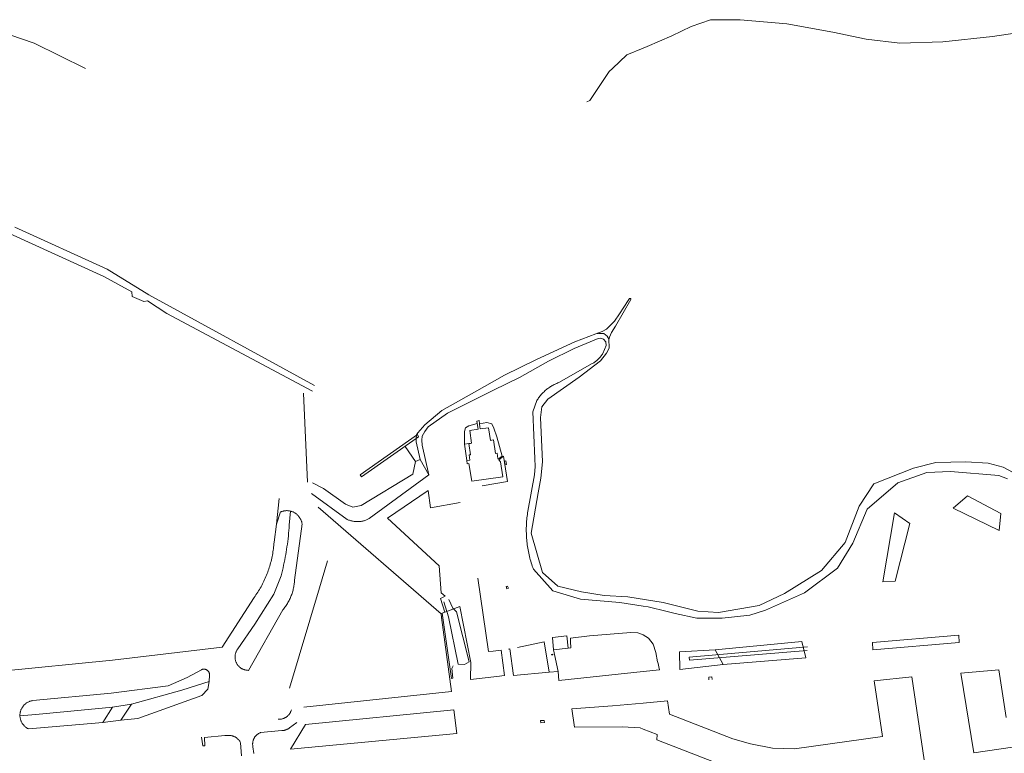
# Model space of a CAD drawing. Header units: metres. Extents: x 66374 to 71914, y 405953 to 412623.
# Tile 24 of 42: x 67611 to 68225, y 410572 to 411030. Entities that reach past the tile are written whole.
import ezdxf

# ---------------------------------------------------------------- set-up
doc = ezdxf.new("R2010")
doc.units = ezdxf.units.M
doc.layers.add('2013-05-24_onderlegger_OVLIJNOBJ', color=252, linetype='Continuous', lineweight=0)

msp = doc.modelspace()

# ---------------------------------------------------------------- linework, layer by layer
at = {"layer": '2013-05-24_onderlegger_OVLIJNOBJ'}
for p, q in [((68042.01, 411030.44), (68030.05, 411026.27)), ((68060.7, 411030.4), (68042.01, 411030.44)), ((68089.82, 411027.85), (68060.7, 411030.4)), ((68118.34, 411022.71), (68089.82, 411027.85)), ((67619.81, 411015.76), (67592.55, 411025.05)), ((68017.85, 411020.45), (68002.47, 411013.78)), ((68030.05, 411026.27), (68017.85, 411020.45)), ((68139.18, 411018.36), (68118.34, 411022.71)), ((68239.24, 411023.03), (68218.03, 411019.89)), ((67651.87, 411000), (67619.81, 411015.76)), ((68160.3, 411015.7), (68139.18, 411018.36)), ((68187.09, 411016.59), (68160.3, 411015.7)), ((68218.03, 411019.89), (68187.09, 411016.59)), ((67989.89, 411008.54), (67980.87, 411000)), ((68000, 411012.75), (67989.89, 411008.54)), ((68002.47, 411013.78), (68000, 411012.75)), ((67978.82, 410998.06), (67966.7, 410980.05)), ((67980.87, 411000), (67978.82, 410998.06)), ((67966.7, 410980.05), (67964.86, 410979.06)), ((67665.57, 410874.6), (67607.89, 410900.83)), ((67663.39, 410870.11), (67604.54, 410896.85)), ((67691.39, 410858.65), (67665.57, 410874.6)), ((67680.91, 410860.46), (67663.39, 410870.11)), ((67681.11, 410857.47), (67680.91, 410860.46)), ((67688.33, 410854.34), (67681.11, 410857.47)), ((67690.67, 410854.83), (67688.33, 410854.34)), ((67690.67, 410854.83), (67702.8, 410846.91)), ((67794.82, 410801.96), (67691.39, 410858.65)), ((67982.68, 410838.98), (67992.33, 410855.58)), ((67990.6, 410855.04), (67985.29, 410846.64)), ((67991.6, 410856.18), (67990.6, 410855.04)), ((67992.28, 410856.3), (67991.6, 410856.18)), ((67992.33, 410855.58), (67992.28, 410856.3)), ((67702.8, 410846.91), (67793.56, 410798.39)), ((67985.29, 410846.64), (67982.1, 410842.14)), ((67977.19, 410837.15), (67974.41, 410835.77)), ((67982.1, 410842.14), (67977.19, 410837.15)), ((67980.35, 410834.97), (67982.68, 410838.98)), ((67971.98, 410831.23), (67956.9, 410825.05)), ((67970.51, 410834.26), (67957.5, 410829.24)), ((67974.41, 410835.77), (67970.51, 410834.26)), ((67972.55, 410834.52), (67970.51, 410834.26)), ((67973.49, 410831.52), (67971.98, 410831.23)), ((67975.58, 410834.38), (67972.55, 410834.52)), ((67975.2, 410830.87), (67973.49, 410831.52)), ((67976.74, 410829.24), (67975.2, 410830.87)), ((67977.55, 410832.83), (67975.58, 410834.38)), ((67978.25, 410831.71), (67977.55, 410832.83)), ((67978.71, 410830.62), (67978.25, 410831.71)), ((67978.55, 410829.91), (67978.71, 410830.62)), ((67978.9, 410826.42), (67978.55, 410829.91)), ((67978.71, 410830.62), (67979.05, 410832.14)), ((67979.05, 410832.14), (67980.35, 410834.97)), ((67957.5, 410829.24), (67933.41, 410818.28)), ((67956.9, 410825.05), (67940.99, 410817.13)), ((67974.85, 410822.03), (67977.03, 410826.9)), ((67977.03, 410826.9), (67976.74, 410829.24)), ((67977.21, 410822.04), (67978.8, 410825.24)), ((67978.8, 410825.24), (67978.9, 410826.42)), ((67933.41, 410818.28), (67913.42, 410808.34)), ((67970.86, 410817.37), (67971.26, 410817.7)), ((67971.26, 410817.7), (67971.64, 410818.04)), ((67971.64, 410818.04), (67972.01, 410818.4)), ((67972.01, 410818.4), (67972.37, 410818.76)), ((67972.37, 410818.76), (67972.72, 410819.14)), ((67972.72, 410819.14), (67973.06, 410819.52)), ((67973.06, 410819.52), (67973.39, 410819.92)), ((67973.39, 410819.92), (67973.71, 410820.32)), ((67973.4, 410817.32), (67977.21, 410822.04)), ((67973.71, 410820.32), (67974.01, 410820.74)), ((67974.01, 410820.74), (67974.3, 410821.16)), ((67974.3, 410821.16), (67974.58, 410821.59)), ((67974.58, 410821.59), (67974.85, 410822.03)), ((67940.99, 410817.13), (67922.86, 410806.92)), ((67968.32, 410815.63), (67947.42, 410803.75)), ((67960.01, 410807.06), (67973.4, 410817.32)), ((67968.32, 410815.63), (67968.76, 410815.89)), ((67968.76, 410815.89), (67969.2, 410816.16)), ((67969.2, 410816.16), (67969.63, 410816.44)), ((67969.63, 410816.44), (67970.05, 410816.74)), ((67970.05, 410816.74), (67970.46, 410817.05)), ((67970.46, 410817.05), (67970.86, 410817.37)), ((67913.42, 410808.34), (67894.7, 410797.73)), ((67922.86, 410806.92), (67906.7, 410799)), ((67940.51, 410793.41), (67960.01, 410807.06)), ((67939.62, 410799.36), (67939.13, 410798.95)), ((67940.13, 410799.76), (67939.62, 410799.36)), ((67940.64, 410800.14), (67940.13, 410799.76)), ((67941.16, 410800.52), (67940.64, 410800.14)), ((67941.69, 410800.88), (67941.16, 410800.52)), ((67942.23, 410801.23), (67941.69, 410800.88)), ((67942.78, 410801.56), (67942.23, 410801.23)), ((67943.34, 410801.88), (67942.78, 410801.56)), ((67943.9, 410802.19), (67943.34, 410801.88)), ((67944.47, 410802.49), (67943.9, 410802.19)), ((67945.05, 410802.77), (67944.47, 410802.49)), ((67945.63, 410803.03), (67945.05, 410802.77)), ((67946.22, 410803.29), (67945.63, 410803.03)), ((67946.82, 410803.53), (67946.22, 410803.29)), ((67947.42, 410803.75), (67946.82, 410803.53)), ((67788.07, 410797.14), (67790.57, 410741.5)), ((67894.7, 410797.73), (67874.38, 410786.32)), ((67906.7, 410799), (67877.99, 410784.68)), ((67934.06, 410793.17), (67933.72, 410792.63)), ((67934.42, 410793.71), (67934.06, 410793.17)), ((67934.79, 410794.23), (67934.42, 410793.71)), ((67935.17, 410794.75), (67934.79, 410794.23)), ((67935.56, 410795.26), (67935.17, 410794.75)), ((67935.97, 410795.76), (67935.56, 410795.26)), ((67936.39, 410796.24), (67935.97, 410795.76)), ((67936.82, 410796.72), (67936.39, 410796.24)), ((67936.7, 410788.72), (67940.51, 410793.41)), ((67937.26, 410797.19), (67936.82, 410796.72)), ((67937.71, 410797.65), (67937.26, 410797.19)), ((67938.17, 410798.09), (67937.71, 410797.65)), ((67938.65, 410798.52), (67938.17, 410798.09)), ((67939.13, 410798.95), (67938.65, 410798.52)), ((67933.72, 410792.63), (67931.25, 410785.41)), ((67935.99, 410781.99), (67936.7, 410788.72)), ((67874.38, 410786.32), (67863.69, 410777.34)), ((67877.99, 410784.68), (67865.88, 410776.15)), ((67931.25, 410785.41), (67932.33, 410756.43)), ((67937.13, 410754.23), (67935.99, 410781.99)), ((67863.69, 410777.34), (67859.34, 410772.4)), ((67865.88, 410776.15), (67863.74, 410773.14)), ((67888.51, 410773.26), (67889.17, 410775.53)), ((67889.17, 410775.53), (67891.13, 410776.78)), ((67891.13, 410776.78), (67896.42, 410778.27)), ((67896.96, 410774.63), (67891.76, 410773.83)), ((67897.59, 410779.99), (67896.28, 410779.76)), ((67896.28, 410779.76), (67896.42, 410778.27)), ((67896.42, 410778.27), (67896.96, 410774.63)), ((67897.88, 410777.95), (67897.59, 410779.99)), ((67902.43, 410778.91), (67897.88, 410777.95)), ((67898.18, 410776.13), (67897.88, 410777.95)), ((67898.34, 410774.85), (67898.18, 410776.13)), ((67903.53, 410775.6), (67898.34, 410774.85)), ((67905.67, 410778.09), (67902.43, 410778.91)), ((67904.71, 410767.64), (67903.53, 410775.6)), ((67906.74, 410775.32), (67905.67, 410778.09)), ((67908.73, 410769.8), (67906.74, 410775.32)), ((67859.19, 410771.32), (67823.48, 410746.17)), ((67824.26, 410744.96), (67858.31, 410768.84)), ((67858.31, 410768.84), (67858.63, 410771.04)), ((67858.31, 410768.84), (67859.89, 410769.96)), ((67858.31, 410768.84), (67858.42, 410766.73)), ((67859.34, 410772.4), (67858.63, 410771.04)), ((67859.89, 410769.96), (67859.19, 410771.32)), ((67862, 410770.2), (67861.94, 410767.9)), ((67863.74, 410773.14), (67862, 410770.2)), ((67888.6, 410765.35), (67888.51, 410773.26)), ((67891.76, 410773.83), (67892.91, 410765.9)), ((67911.99, 410757.83), (67908.73, 410769.8)), ((67851.52, 410763.83), (67858.04, 410754.51)), ((67858.42, 410766.73), (67860.8, 410755.65)), ((67861.94, 410767.9), (67862.17, 410764.68)), ((67862.17, 410764.68), (67866.2, 410746.08)), ((67888.6, 410765.35), (67891.27, 410765.67)), ((67888.6, 410765.35), (67889.89, 410755.06)), ((67891.27, 410765.67), (67892.27, 410765.8)), ((67891.27, 410765.67), (67892.2, 410758.7)), ((67892.27, 410765.8), (67892.91, 410765.9)), ((67904.71, 410767.64), (67905.54, 410767.77)), ((67906.56, 410768.03), (67905.54, 410767.77)), ((67907.81, 410759.46), (67906.56, 410768.03)), ((67892.2, 410758.7), (67891.45, 410758.59)), ((67891.45, 410758.59), (67891.92, 410755.36)), ((67908.89, 410759.62), (67907.81, 410759.46)), ((67909.4, 410756.27), (67908.89, 410759.62)), ((67909.4, 410756.27), (67909.6, 410755.99)), ((67909.6, 410755.99), (67911.99, 410757.83)), ((67912.3, 410757.43), (67909.91, 410755.59)), ((67910.03, 410755.53), (67912.94, 410757.71)), ((67911.99, 410757.83), (67912.3, 410757.43)), ((67915.35, 410741.99), (67912.94, 410757.71)), ((67932.33, 410756.43), (67932.68, 410751.44)), ((67856.35, 410746.54), (67858.04, 410754.51)), ((67858.04, 410754.51), (67860.8, 410755.65)), ((67866.2, 410746.08), (67860.8, 410755.65)), ((67891.92, 410755.36), (67889.89, 410755.06)), ((67889.89, 410755.06), (67890.19, 410753.02)), ((67890.19, 410753.02), (67891.19, 410753.17)), ((67891.19, 410753.17), (67893.01, 410742.09)), ((67910.97, 410754.22), (67909.91, 410755.59)), ((67912.37, 410744.98), (67910.97, 410754.22)), ((67914.41, 410754.81), (67913.39, 410754.65)), ((67913.39, 410754.65), (67913.74, 410752.41)), ((67913.74, 410752.41), (67914.75, 410752.56)), ((67914.75, 410752.56), (67914.41, 410754.81)), ((67932.68, 410751.44), (67932.21, 410746.23)), ((67936.11, 410744.14), (67937.13, 410754.23)), ((68143.98, 410740.52), (68168.87, 410750.3)), ((68168.87, 410750.3), (68182.77, 410753.87)), ((68182.77, 410753.87), (68201.43, 410754.27)), ((68201.43, 410754.27), (68215.32, 410753.47)), ((68215.32, 410753.47), (68224.73, 410750.91)), ((68224.73, 410750.91), (68230.67, 410747.81)), ((67823.48, 410746.17), (67824.26, 410744.96)), ((67824.03, 410726.98), (67856.35, 410746.54)), ((67829.1, 410718.82), (67866.2, 410746.08)), ((67912.37, 410744.98), (67893.01, 410742.09)), ((67932.21, 410746.23), (67928.12, 410723.4)), ((67934.6, 410735), (67936.11, 410744.14)), ((68177.21, 410747.52), (68158.95, 410741.17)), ((68191.9, 410748.31), (68177.21, 410747.52)), ((68222.06, 410745.8), (68191.9, 410748.31)), ((68222.06, 410745.8), (68227.42, 410743.63)), ((67793.71, 410741.05), (67800.55, 410737.68)), ((67899.52, 410739.27), (67915.35, 410741.99)), ((68134.94, 410726.65), (68143.98, 410740.52)), ((68158.95, 410741.17), (68139.82, 410724.71)), ((67793.06, 410734.5), (67815.3, 410718.27)), ((67800.55, 410737.68), (67814.28, 410727.84)), ((67840.39, 410719.16), (67865.78, 410736.28)), ((67865.78, 410736.28), (67867.38, 410725.43)), ((67930.12, 410709.81), (67934.6, 410735)), ((68202.56, 410732.94), (68193.53, 410725.36)), ((68223.26, 410721.9), (68202.56, 410732.94)), ((67771.15, 410715.24), (67772.81, 410731.46)), ((67797.13, 410725.95), (67874.03, 410659.28)), ((67814.28, 410727.84), (67818.92, 410725.94)), ((67818.92, 410725.94), (67824.03, 410726.98)), ((67885.82, 410728.78), (67867.38, 410725.43)), ((68126.19, 410703.97), (68134.94, 410726.65)), ((67773.64, 410722.93), (67771.19, 410715.29)), ((67774, 410723.08), (67773.64, 410722.93)), ((67774.36, 410723.22), (67774, 410723.08)), ((67774.72, 410723.34), (67774.36, 410723.22)), ((67775.1, 410723.44), (67774.72, 410723.34)), ((67775.47, 410723.54), (67775.1, 410723.44)), ((67775.85, 410723.61), (67775.47, 410723.54)), ((67776.23, 410723.67), (67775.85, 410723.61)), ((67776.62, 410723.72), (67776.23, 410723.67)), ((67777, 410723.75), (67776.62, 410723.72)), ((67777.39, 410723.77), (67777, 410723.75)), ((67777.77, 410723.77), (67777.39, 410723.77)), ((67778.16, 410723.75), (67777.77, 410723.77)), ((67778.54, 410723.72), (67778.16, 410723.75)), ((67778.93, 410723.67), (67778.54, 410723.72)), ((67779.31, 410723.61), (67778.93, 410723.67)), ((67779.17, 410714.65), (67779.91, 410723.48)), ((67779.69, 410723.53), (67779.31, 410723.61)), ((67780.06, 410723.44), (67779.69, 410723.53)), ((67780.43, 410723.34), (67780.06, 410723.44)), ((67780.8, 410723.22), (67780.43, 410723.34)), ((67781.16, 410723.08), (67780.8, 410723.22)), ((67781.52, 410722.93), (67781.16, 410723.08)), ((67781.87, 410722.76), (67781.52, 410722.93)), ((67782.21, 410722.59), (67781.87, 410722.76)), ((67782.54, 410722.39), (67782.21, 410722.59)), ((67782.87, 410722.19), (67782.54, 410722.39)), ((67783.19, 410721.97), (67782.87, 410722.19)), ((67783.5, 410721.74), (67783.19, 410721.97)), ((67783.8, 410721.5), (67783.5, 410721.74)), ((67784.09, 410721.24), (67783.8, 410721.5)), ((67784.37, 410720.97), (67784.09, 410721.24)), ((67784.64, 410720.7), (67784.37, 410720.97)), ((67784.9, 410720.41), (67784.64, 410720.7)), ((67785.15, 410720.11), (67784.9, 410720.41)), ((67785.38, 410719.8), (67785.15, 410720.11)), ((67785.6, 410719.49), (67785.38, 410719.8)), ((67785.81, 410719.16), (67785.6, 410719.49)), ((67927.65, 410720.28), (67927.53, 410719.23)), ((67927.79, 410721.32), (67927.65, 410720.28)), ((67927.95, 410722.36), (67927.79, 410721.32)), ((67928.12, 410723.4), (67927.95, 410722.36)), ((68139.82, 410724.71), (68130.83, 410703.44)), ((68156.99, 410722.39), (68149.71, 410679.32)), ((68166.47, 410715.82), (68156.99, 410722.39)), ((68193.53, 410725.36), (68222.24, 410711.43)), ((68222.24, 410711.43), (68223.26, 410721.9)), ((67769.65, 410703.99), (67771.15, 410715.24)), ((67779.04, 410712.97), (67779.17, 410714.65)), ((67782.47, 410680.37), (67787.13, 410715.56)), ((67786.01, 410718.83), (67785.81, 410719.16)), ((67786.19, 410718.49), (67786.01, 410718.83)), ((67786.36, 410718.14), (67786.19, 410718.49)), ((67786.51, 410717.79), (67786.36, 410718.14)), ((67786.65, 410717.43), (67786.51, 410717.79)), ((67786.78, 410717.06), (67786.65, 410717.43)), ((67786.89, 410716.69), (67786.78, 410717.06)), ((67786.98, 410716.32), (67786.89, 410716.69)), ((67787.06, 410715.94), (67786.98, 410716.32)), ((67787.13, 410715.56), (67787.06, 410715.94)), ((67815.3, 410718.27), (67815.75, 410718.07)), ((67815.75, 410718.07), (67816.21, 410717.89)), ((67816.21, 410717.89), (67816.68, 410717.73)), ((67816.68, 410717.73), (67817.15, 410717.58)), ((67817.15, 410717.58), (67817.62, 410717.44)), ((67817.62, 410717.44), (67818.1, 410717.32)), ((67818.1, 410717.32), (67818.58, 410717.21)), ((67818.58, 410717.21), (67819.07, 410717.12)), ((67819.07, 410717.12), (67819.56, 410717.05)), ((67819.56, 410717.05), (67820.05, 410716.99)), ((67820.05, 410716.99), (67820.54, 410716.95)), ((67820.54, 410716.95), (67821.03, 410716.92)), ((67821.03, 410716.92), (67821.52, 410716.91)), ((67821.52, 410716.91), (67822.02, 410716.91)), ((67822.02, 410716.91), (67822.51, 410716.93)), ((67822.51, 410716.93), (67823, 410716.96)), ((67823, 410716.96), (67823.49, 410717.02)), ((67823.49, 410717.02), (67823.98, 410717.08)), ((67823.98, 410717.08), (67824.47, 410717.16)), ((67824.47, 410717.16), (67824.96, 410717.26)), ((67824.96, 410717.26), (67825.43, 410717.38)), ((67825.43, 410717.38), (67825.91, 410717.5)), ((67825.91, 410717.5), (67826.38, 410717.65)), ((67826.38, 410717.65), (67826.85, 410717.81)), ((67826.85, 410717.81), (67827.31, 410717.98)), ((67827.31, 410717.98), (67827.77, 410718.17)), ((67827.77, 410718.17), (67828.22, 410718.37)), ((67828.22, 410718.37), (67828.66, 410718.59)), ((67828.66, 410718.59), (67829.1, 410718.82)), ((67872.71, 410689.2), (67840.39, 410719.16)), ((67927.15, 410713.99), (67927.12, 410712.94)), ((67927.2, 410715.04), (67927.15, 410713.99)), ((67927.26, 410716.09), (67927.2, 410715.04)), ((67927.33, 410717.14), (67927.26, 410716.09)), ((67927.42, 410718.19), (67927.33, 410717.14)), ((67927.53, 410719.23), (67927.42, 410718.19)), ((68157.43, 410679.81), (68166.47, 410715.82)), ((67778.37, 410706.27), (67778.56, 410707.95)), ((67778.56, 410707.95), (67778.73, 410709.62)), ((67778.73, 410709.62), (67778.89, 410711.29)), ((67778.89, 410711.29), (67779.04, 410712.97)), ((67927.12, 410712.94), (67927.11, 410711.88)), ((67927.11, 410711.88), (67927.12, 410710.83)), ((67927.12, 410710.83), (67927.13, 410709.78)), ((67927.13, 410709.78), (67927.17, 410708.73)), ((67927.17, 410708.73), (67927.22, 410707.68)), ((67927.22, 410707.68), (67927.29, 410706.63)), ((67937.14, 410685.2), (67930.12, 410709.81)), ((67769.26, 410699.99), (67769.38, 410700.98)), ((67769.38, 410700.98), (67769.49, 410701.98)), ((67769.49, 410701.98), (67769.58, 410702.99)), ((67769.58, 410702.99), (67769.65, 410703.99)), ((67777.46, 410699.6), (67777.71, 410701.27)), ((67777.71, 410701.27), (67777.94, 410702.93)), ((67777.94, 410702.93), (67778.16, 410704.6)), ((67778.16, 410704.6), (67778.37, 410706.27)), ((67927.29, 410706.63), (67927.38, 410705.58)), ((67927.38, 410705.58), (67927.47, 410704.53)), ((67927.47, 410704.53), (67927.59, 410703.48)), ((67927.59, 410703.48), (67927.72, 410702.44)), ((67927.72, 410702.44), (67927.87, 410701.4)), ((67927.87, 410701.4), (67928.03, 410700.36)), ((68126.19, 410703.97), (68111.39, 410686.3)), ((68121.29, 410687.84), (68130.83, 410703.44)), ((67768.23, 410694.04), (67768.44, 410695.03)), ((67768.44, 410695.03), (67768.64, 410696.01)), ((67768.64, 410696.01), (67768.82, 410697)), ((67768.82, 410697), (67768.98, 410697.99)), ((67768.98, 410697.99), (67769.13, 410698.99)), ((67769.13, 410698.99), (67769.26, 410699.99)), ((67776.62, 410694.63), (67776.91, 410696.28)), ((67776.91, 410696.28), (67777.19, 410697.94)), ((67777.19, 410697.94), (67777.46, 410699.6)), ((67928.03, 410700.36), (67928.21, 410699.32)), ((67928.21, 410699.32), (67928.41, 410698.29)), ((67928.41, 410698.29), (67928.62, 410697.26)), ((67928.62, 410697.26), (67928.84, 410696.23)), ((67928.84, 410696.23), (67929.08, 410695.21)), ((67929.08, 410695.21), (67929.34, 410694.19)), ((67766.67, 410688.22), (67766.96, 410689.18)), ((67766.96, 410689.18), (67767.25, 410690.14)), ((67767.25, 410690.14), (67767.52, 410691.11)), ((67767.52, 410691.11), (67767.77, 410692.09)), ((67767.77, 410692.09), (67768.01, 410693.06)), ((67768.01, 410693.06), (67768.23, 410694.04)), ((67775.29, 410688.03), (67775.64, 410689.67)), ((67775.64, 410689.67), (67775.98, 410691.32)), ((67775.98, 410691.32), (67776.31, 410692.97)), ((67776.31, 410692.97), (67776.62, 410694.63)), ((67797.99, 410675.66), (67803, 410692.52)), ((67872.71, 410689.2), (67873.91, 410672.41)), ((67929.34, 410694.19), (67929.61, 410693.17)), ((67929.61, 410693.17), (67929.9, 410692.16)), ((67929.9, 410692.16), (67930.21, 410691.15)), ((67930.21, 410691.15), (67930.52, 410690.15)), ((67930.52, 410690.15), (67930.86, 410689.15)), ((67930.86, 410689.15), (67931.21, 410688.16)), ((67764.18, 410681.63), (67764.58, 410682.56)), ((67764.58, 410682.56), (67764.96, 410683.49)), ((67764.96, 410683.49), (67765.33, 410684.42)), ((67765.33, 410684.42), (67765.69, 410685.36)), ((67765.69, 410685.36), (67766.03, 410686.31)), ((67766.03, 410686.31), (67766.35, 410687.26)), ((67766.35, 410687.26), (67766.67, 410688.22)), ((67774.14, 410683.11), (67769.42, 410671.53)), ((67774.14, 410683.11), (67774.54, 410684.74)), ((67774.54, 410684.74), (67774.92, 410686.38)), ((67774.92, 410686.38), (67775.29, 410688.03)), ((67931.21, 410688.16), (67931.57, 410687.17)), ((67931.57, 410687.17), (67943.71, 410673.66)), ((67946.69, 410676.6), (67937.14, 410685.2)), ((68111.39, 410686.3), (68088.36, 410672.01)), ((68100.67, 410672.41), (68121.29, 410687.84)), ((67761.5, 410676.23), (67761.98, 410677.11)), ((67761.98, 410677.11), (67762.45, 410678)), ((67762.45, 410678), (67762.9, 410678.9)), ((67762.9, 410678.9), (67763.34, 410679.8)), ((67763.34, 410679.8), (67763.77, 410680.72)), ((67763.77, 410680.72), (67764.18, 410681.63)), ((67781.95, 410676.19), (67782.07, 410676.89)), ((67782.07, 410676.89), (67782.18, 410677.58)), ((67782.18, 410677.58), (67782.28, 410678.27)), ((67782.28, 410678.27), (67782.36, 410678.97)), ((67782.36, 410678.97), (67782.42, 410679.67)), ((67782.42, 410679.67), (67782.47, 410680.37)), ((67903.49, 410635.74), (67896.86, 410681.57)), ((67914.46, 410676.46), (67915.45, 410676.68)), ((67914.95, 410675.01), (67914.46, 410676.46)), ((67915.45, 410676.68), (67915.89, 410675.43)), ((67961.65, 410673.16), (67946.69, 410676.6)), ((68149.71, 410679.32), (68157.43, 410679.81)), ((67757.19, 410669.44), (67757.77, 410670.26)), ((67769.42, 410671.53), (67757.55, 410652.93)), ((67757.77, 410670.26), (67758.35, 410671.09)), ((67758.35, 410671.09), (67758.9, 410671.92)), ((67758.9, 410671.92), (67759.45, 410672.77)), ((67759.45, 410672.77), (67759.98, 410673.62)), ((67759.98, 410673.62), (67760.5, 410674.48)), ((67760.5, 410674.48), (67761.01, 410675.35)), ((67761.01, 410675.35), (67761.5, 410676.23)), ((67779.37, 410612.99), (67797.99, 410675.66)), ((67779.89, 410669.5), (67780.16, 410670.15)), ((67780.16, 410670.15), (67780.42, 410670.8)), ((67780.42, 410670.8), (67780.66, 410671.46)), ((67780.66, 410671.46), (67780.89, 410672.12)), ((67780.89, 410672.12), (67781.1, 410672.79)), ((67781.1, 410672.79), (67781.3, 410673.46)), ((67781.3, 410673.46), (67781.48, 410674.14)), ((67781.48, 410674.14), (67781.65, 410674.82)), ((67781.65, 410674.82), (67781.81, 410675.51)), ((67781.81, 410675.51), (67781.95, 410676.19)), ((67873.58, 410668.89), (67876.38, 410670.31)), ((67873.91, 410672.41), (67876.38, 410670.31)), ((67915.89, 410675.43), (67914.95, 410675.01)), ((67943.71, 410673.66), (67960.97, 410668.39)), ((67975.74, 410670.75), (67961.65, 410673.16)), ((67990.41, 410669.93), (67975.74, 410670.75)), ((68088.36, 410672.01), (68072.48, 410664.47)), ((68076.45, 410661.69), (68100.67, 410672.41)), ((67737.16, 410638.59), (67757.19, 410669.44)), ((67776.44, 410663.4), (67776.85, 410663.97)), ((67776.85, 410663.97), (67777.24, 410664.56)), ((67777.24, 410664.56), (67777.62, 410665.15)), ((67777.62, 410665.15), (67777.98, 410665.75)), ((67777.98, 410665.75), (67778.33, 410666.35)), ((67778.33, 410666.35), (67778.67, 410666.97)), ((67778.67, 410666.97), (67779, 410667.59)), ((67779, 410667.59), (67779.31, 410668.22)), ((67779.31, 410668.22), (67779.61, 410668.85)), ((67779.61, 410668.85), (67779.89, 410669.5)), ((67876.28, 410660.32), (67873.58, 410668.89)), ((67875.65, 410666.86), (67878.52, 410657.41)), ((67881.26, 410662.8), (67878.73, 410668.29)), ((67960.97, 410668.39), (67985.43, 410666.34)), ((67985.43, 410666.34), (68000, 410664.2)), ((67990.41, 410669.93), (68012.54, 410666.39)), ((68000, 410664.2), (68003.18, 410663.73)), ((68034.1, 410661.01), (68012.54, 410666.39)), ((68072.48, 410664.47), (68047.07, 410660.1)), ((67753.78, 410624.02), (67775.16, 410661.73)), ((67775.16, 410661.73), (67775.6, 410662.28)), ((67775.6, 410662.28), (67776.03, 410662.83)), ((67776.03, 410662.83), (67776.44, 410663.4)), ((67874.03, 410659.28), (67874.07, 410656.93)), ((67874.62, 410659.76), (67876.28, 410660.32)), ((67880.34, 410619.02), (67874.62, 410659.76)), ((67885.69, 410663.82), (67876.28, 410660.32)), ((67883.61, 410660.55), (67881.26, 410662.8)), ((67891.54, 410629.34), (67883.61, 410660.55)), ((67885.69, 410663.82), (67892.56, 410628.98)), ((68003.18, 410663.73), (68015.13, 410660.87)), ((68015.13, 410660.87), (68020.07, 410659.61)), ((68020.07, 410659.61), (68033.58, 410656.53)), ((68047.07, 410660.1), (68034.1, 410661.01)), ((68049.46, 410656.53), (68066.53, 410658.51)), ((68066.53, 410658.51), (68076.45, 410661.69)), ((67757.55, 410652.93), (67747.08, 410637.52)), ((67874.07, 410656.93), (67880.46, 410610.77)), ((67878.52, 410657.41), (67884.6, 410627.92)), ((68033.58, 410656.53), (68049.46, 410656.53)), ((67943.47, 410644.5), (67952.38, 410645.68)), ((67952.38, 410645.68), (67953.19, 410637.84)), ((67992.28, 410647.62), (67966.54, 410645.51)), ((67996.79, 410647.47), (67992.28, 410647.62)), ((67999.54, 410646.42), (67996.79, 410647.47)), ((68000, 410646.15), (67999.54, 410646.42)), ((68003.45, 410644.14), (68000, 410646.15)), ((68143.11, 410641.43), (68197.11, 410646.01)), ((68197.11, 410646.01), (68197.32, 410641.5)), ((67921.52, 410638.22), (67938.31, 410641.75)), ((67941.28, 410622.85), (67938.31, 410641.75)), ((67944.08, 410636.88), (67943.47, 410644.5)), ((67954.71, 410644.12), (67954.65, 410642.04)), ((67954.65, 410642.04), (67954.83, 410638.01)), ((67966.54, 410645.51), (67954.71, 410644.12)), ((68006.19, 410640.37), (68003.45, 410644.14)), ((68008.06, 410635.07), (68006.19, 410640.37)), ((68044.92, 410636.84), (68099.04, 410642.04)), ((68099.04, 410642.04), (68101.56, 410631.79)), ((68143.36, 410636.75), (68143.11, 410641.43)), ((68197.32, 410641.5), (68143.36, 410636.75)), ((67737.16, 410638.59), (67668.84, 410630.33)), ((67745.38, 410633.58), (67745.33, 410633.22)), ((67745.44, 410633.93), (67745.38, 410633.58)), ((67745.51, 410634.29), (67745.44, 410633.93)), ((67745.61, 410634.64), (67745.51, 410634.29)), ((67745.71, 410634.98), (67745.61, 410634.64)), ((67745.83, 410635.33), (67745.71, 410634.98)), ((67745.97, 410635.66), (67745.83, 410635.33)), ((67746.12, 410635.99), (67745.97, 410635.66)), ((67746.29, 410636.31), (67746.12, 410635.99)), ((67746.46, 410636.63), (67746.29, 410636.31)), ((67746.66, 410636.93), (67746.46, 410636.63)), ((67746.86, 410637.23), (67746.66, 410636.93)), ((67747.08, 410637.52), (67746.86, 410637.23)), ((67906.39, 410636.07), (67903.49, 410635.74)), ((67911.34, 410636.64), (67906.39, 410636.07)), ((67913.46, 410620.79), (67911.34, 410636.64)), ((67916.05, 410637.27), (67916.81, 410637.38)), ((67919.02, 410620.87), (67916.81, 410637.38)), ((67942.75, 410633.9), (67943.58, 410634.04)), ((67942.8, 410633.62), (67942.75, 410633.9)), ((67943.6, 410633.75), (67942.8, 410633.62)), ((67943.58, 410634.04), (67943.6, 410633.75)), ((67944.08, 410636.88), (67953.19, 410637.84)), ((67944.08, 410636.88), (67947.08, 410623.35)), ((67954.83, 410638.01), (67953.19, 410637.84)), ((68009.05, 410629.44), (68008.06, 410635.07)), ((68044.92, 410636.84), (68022.71, 410635.56)), ((68022.71, 410635.56), (68022.99, 410624.5)), ((68102.67, 410638.61), (68028.79, 410632.29)), ((68029.01, 410630.38), (68102.44, 410636.41)), ((68049.97, 410627.64), (68044.92, 410636.84)), ((67668.84, 410630.33), (67567.84, 410620.35)), ((67745.3, 410632.86), (67745.29, 410632.5)), ((67745.29, 410632.5), (67745.29, 410632.13)), ((67745.29, 410632.13), (67745.31, 410631.77)), ((67745.33, 410633.22), (67745.3, 410632.86)), ((67745.31, 410631.77), (67745.34, 410631.41)), ((67745.34, 410631.41), (67745.39, 410631.05)), ((67745.39, 410631.05), (67745.45, 410630.7)), ((67745.45, 410630.7), (67745.53, 410630.34)), ((67745.53, 410630.34), (67745.63, 410629.99)), ((67745.63, 410629.99), (67745.74, 410629.65)), ((67745.74, 410629.65), (67745.86, 410629.31)), ((67745.86, 410629.31), (67746, 410628.98)), ((67746, 410628.98), (67746.16, 410628.65)), ((67746.16, 410628.65), (67746.32, 410628.33)), ((67746.32, 410628.33), (67746.51, 410628.02)), ((67746.51, 410628.02), (67746.7, 410627.71)), ((67746.7, 410627.71), (67746.91, 410627.41)), ((67746.91, 410627.41), (67747.13, 410627.13)), ((67747.13, 410627.13), (67747.36, 410626.85)), ((67884.6, 410627.92), (67888.44, 410627.74)), ((67888.44, 410627.74), (67891.54, 410629.34)), ((67892.56, 410628.98), (67892.17, 410618.34)), ((68010.23, 410624.32), (68009.3, 410629.16)), ((68022.99, 410624.5), (68049.97, 410627.64)), ((68028.79, 410632.29), (68029.01, 410630.38)), ((68101.56, 410631.79), (68049.97, 410627.64)), ((67715.39, 410619.58), (67724.35, 410624.43)), ((67724.56, 410624.53), (67724.35, 410624.43)), ((67724.79, 410624.61), (67724.56, 410624.53)), ((67725.01, 410624.67), (67724.79, 410624.61)), ((67725.24, 410624.72), (67725.01, 410624.67)), ((67725.48, 410624.75), (67725.24, 410624.72)), ((67725.71, 410624.77), (67725.48, 410624.75)), ((67725.95, 410624.77), (67725.71, 410624.77)), ((67726.18, 410624.76), (67725.95, 410624.77)), ((67726.41, 410624.73), (67726.18, 410624.76)), ((67726.65, 410624.68), (67726.41, 410624.73)), ((67726.87, 410624.62), (67726.65, 410624.68)), ((67727.1, 410624.55), (67726.87, 410624.62)), ((67727.31, 410624.46), (67727.1, 410624.55)), ((67727.52, 410624.35), (67727.31, 410624.46)), ((67727.73, 410624.23), (67727.52, 410624.35)), ((67727.92, 410624.1), (67727.73, 410624.23)), ((67728.11, 410623.96), (67727.92, 410624.1)), ((67728.28, 410623.8), (67728.11, 410623.96)), ((67728.45, 410623.63), (67728.28, 410623.8)), ((67728.6, 410623.45), (67728.45, 410623.63)), ((67728.74, 410623.26), (67728.6, 410623.45)), ((67728.87, 410623.06), (67728.74, 410623.26)), ((67728.98, 410622.85), (67728.87, 410623.06)), ((67729.08, 410622.64), (67728.98, 410622.85)), ((67729.16, 410622.42), (67729.08, 410622.64)), ((67729.24, 410622.2), (67729.16, 410622.42)), ((67729.29, 410621.97), (67729.24, 410622.2)), ((67729.24, 410617.08), (67729.35, 410621.03)), ((67729.33, 410621.73), (67729.29, 410621.97)), ((67729.35, 410621.5), (67729.33, 410621.73)), ((67729.36, 410621.27), (67729.35, 410621.5)), ((67729.35, 410621.03), (67729.36, 410621.27)), ((67747.36, 410626.85), (67747.61, 410626.58)), ((67747.61, 410626.58), (67747.86, 410626.33)), ((67747.86, 410626.33), (67748.13, 410626.08)), ((67748.13, 410626.08), (67748.41, 410625.85)), ((67748.41, 410625.85), (67748.7, 410625.63)), ((67748.7, 410625.63), (67748.99, 410625.42)), ((67748.99, 410625.42), (67749.3, 410625.23)), ((67749.3, 410625.23), (67749.61, 410625.05)), ((67749.61, 410625.05), (67749.93, 410624.88)), ((67749.93, 410624.88), (67750.26, 410624.73)), ((67750.26, 410624.73), (67750.59, 410624.59)), ((67750.59, 410624.59), (67750.93, 410624.47)), ((67750.93, 410624.47), (67751.28, 410624.35)), ((67751.28, 410624.35), (67751.63, 410624.26)), ((67751.63, 410624.26), (67751.98, 410624.18)), ((67751.98, 410624.18), (67752.34, 410624.12)), ((67752.34, 410624.12), (67752.7, 410624.07)), ((67752.7, 410624.07), (67753.06, 410624.04)), ((67753.06, 410624.04), (67753.42, 410624.02)), ((67753.42, 410624.02), (67753.78, 410624.02)), ((67881.4, 410626.88), (67880.61, 410625.18)), ((67880.61, 410625.18), (67881.21, 410619.11)), ((67919.02, 410620.87), (67941.28, 410622.85)), ((67947.08, 410623.35), (67941.28, 410622.85)), ((67947.08, 410623.35), (67947.31, 410617.76)), ((67947.31, 410617.76), (68000, 410623.26)), ((68000, 410623.26), (68010.23, 410624.32)), ((68222.04, 410624.28), (68198.44, 410622.22)), ((68198.44, 410622.22), (68206.36, 410572.41)), ((68226.56, 410594.49), (68222.04, 410624.28)), ((67703.65, 410614.28), (67715.39, 410619.58)), ((67721.84, 410614.72), (67729.24, 410617.08)), ((67729.24, 410617.08), (67728.4, 410612.31)), ((67881.21, 410619.11), (67880.34, 410619.02)), ((67892.17, 410618.34), (67908.68, 410620.24)), ((67908.68, 410620.24), (67913.46, 410620.79)), ((68040.96, 410619.78), (68042.88, 410620.06)), ((68041.12, 410618.16), (68040.96, 410619.78)), ((68042.88, 410620.06), (68043.04, 410618.35)), ((68144.18, 410617.44), (68167.76, 410620.04)), ((68149.46, 410582.6), (68144.18, 410617.44)), ((68167.76, 410620.04), (68175.49, 410568.17)), ((67667.88, 410609.68), (67619.1, 410605.13)), ((67667.88, 410609.68), (67703.65, 410614.28)), ((67680.62, 410602.97), (67712.01, 410611.59)), ((67712.01, 410611.59), (67721.84, 410614.72)), ((67728.4, 410612.31), (67724.65, 410608.35)), ((67880.46, 410610.77), (67788.18, 410601.09)), ((67614.01, 410602.73), (67613.73, 410602.47)), ((67614.29, 410602.98), (67614.01, 410602.73)), ((67614.59, 410603.23), (67614.29, 410602.98)), ((67614.89, 410603.46), (67614.59, 410603.23)), ((67615.21, 410603.67), (67614.89, 410603.46)), ((67615.53, 410603.88), (67615.21, 410603.67)), ((67615.86, 410604.07), (67615.53, 410603.88)), ((67616.2, 410604.24), (67615.86, 410604.07)), ((67616.54, 410604.4), (67616.2, 410604.24)), ((67616.89, 410604.55), (67616.54, 410604.4)), ((67617.25, 410604.69), (67616.89, 410604.55)), ((67617.61, 410604.8), (67617.25, 410604.69)), ((67617.98, 410604.91), (67617.61, 410604.8)), ((67618.35, 410605), (67617.98, 410604.91)), ((67618.72, 410605.07), (67618.35, 410605)), ((67619.1, 410605.13), (67618.72, 410605.07)), ((67680.62, 410602.97), (67668.87, 410600.98)), ((67673.92, 410592.83), (67680.62, 410602.97)), ((67724.65, 410608.35), (67684.54, 410593.93)), ((67980.82, 410601.92), (68000, 410603.61)), ((68000, 410603.61), (68015.26, 410604.95)), ((68015.26, 410604.95), (68016.49, 410596.62)), ((67620.96, 410596.36), (67611.03, 410595.66)), ((67611.06, 410596.7), (67611.04, 410596.32)), ((67611.1, 410597.08), (67611.06, 410596.7)), ((67611.16, 410597.46), (67611.1, 410597.08)), ((67611.23, 410597.83), (67611.16, 410597.46)), ((67611.32, 410598.21), (67611.23, 410597.83)), ((67611.42, 410598.57), (67611.32, 410598.21)), ((67611.54, 410598.94), (67611.42, 410598.57)), ((67611.67, 410599.29), (67611.54, 410598.94)), ((67611.81, 410599.65), (67611.67, 410599.29)), ((67611.97, 410599.99), (67611.81, 410599.65)), ((67612.15, 410600.33), (67611.97, 410599.99)), ((67612.34, 410600.66), (67612.15, 410600.33)), ((67612.54, 410600.99), (67612.34, 410600.66)), ((67612.75, 410601.3), (67612.54, 410600.99)), ((67612.98, 410601.61), (67612.75, 410601.3)), ((67613.22, 410601.9), (67612.98, 410601.61)), ((67613.47, 410602.19), (67613.22, 410601.9)), ((67613.73, 410602.47), (67613.47, 410602.19)), ((67620.96, 410596.36), (67668.87, 410600.98)), ((67668.87, 410600.98), (67662.71, 410591.54)), ((67778.8, 410596.26), (67779.03, 410596.53)), ((67779.03, 410596.53), (67779.24, 410596.82)), ((67779.24, 410596.82), (67779.44, 410597.11)), ((67779.44, 410597.11), (67779.63, 410597.41)), ((67779.63, 410597.41), (67779.81, 410597.72)), ((67779.81, 410597.72), (67779.97, 410598.03)), ((67779.97, 410598.03), (67780.11, 410598.36)), ((67780.11, 410598.36), (67780.25, 410598.69)), ((67780.25, 410598.69), (67780.37, 410599.02)), ((67780.37, 410599.02), (67780.47, 410599.36)), ((67789.29, 410590.29), (67881.94, 410599.26)), ((67881.94, 410599.26), (67883.71, 410584.48)), ((67955.6, 410600), (67980.82, 410601.92)), ((67957.09, 410588.49), (67955.6, 410600)), ((68016.49, 410596.62), (68056.02, 410581.28)), ((67611.04, 410596.32), (67611.03, 410595.94)), ((67611.03, 410595.94), (67611.04, 410595.56)), ((67611.04, 410595.56), (67611.06, 410595.18)), ((67611.06, 410595.18), (67611.1, 410594.8)), ((67611.1, 410594.8), (67611.15, 410594.42)), ((67611.15, 410594.42), (67611.22, 410594.05)), ((67611.22, 410594.05), (67611.3, 410593.68)), ((67611.3, 410593.68), (67611.4, 410593.31)), ((67611.4, 410593.31), (67611.51, 410592.95)), ((67611.51, 410592.95), (67611.64, 410592.59)), ((67611.64, 410592.59), (67611.79, 410592.23)), ((67611.79, 410592.23), (67611.94, 410591.89)), ((67611.94, 410591.89), (67612.12, 410591.54)), ((67612.12, 410591.54), (67612.3, 410591.21)), ((67612.3, 410591.21), (67612.5, 410590.89)), ((67612.5, 410590.89), (67612.71, 410590.57)), ((67612.71, 410590.57), (67612.94, 410590.26)), ((67612.94, 410590.26), (67613.18, 410589.97)), ((67662.71, 410591.54), (67616.48, 410587.44)), ((67673.92, 410592.83), (67662.71, 410591.54)), ((67684.54, 410593.93), (67673.92, 410592.83)), ((67772.17, 410593.46), (67772.52, 410593.45)), ((67772.52, 410593.45), (67772.88, 410593.45)), ((67772.88, 410593.45), (67773.23, 410593.47)), ((67773.23, 410593.47), (67773.59, 410593.5)), ((67773.59, 410593.5), (67773.94, 410593.55)), ((67773.94, 410593.55), (67774.29, 410593.61)), ((67774.29, 410593.61), (67774.63, 410593.69)), ((67774.63, 410593.69), (67774.98, 410593.78)), ((67774.98, 410593.78), (67775.32, 410593.89)), ((67775.32, 410593.89), (67775.65, 410594.02)), ((67775.65, 410594.02), (67775.98, 410594.16)), ((67775.98, 410594.16), (67776.3, 410594.31)), ((67776.3, 410594.31), (67776.61, 410594.47)), ((67776.61, 410594.47), (67776.92, 410594.65)), ((67776.92, 410594.65), (67777.21, 410594.85)), ((67777.21, 410594.85), (67777.5, 410595.05)), ((67777.5, 410595.05), (67777.78, 410595.27)), ((67777.78, 410595.27), (67778.05, 410595.5)), ((67778.05, 410595.5), (67778.31, 410595.74)), ((67778.31, 410595.74), (67778.56, 410595.99)), ((67778.56, 410595.99), (67778.8, 410596.26)), ((67779.36, 410588.08), (67783.9, 410591.48)), ((67779.85, 410574.84), (67789.29, 410590.29)), ((67936.05, 410592.6), (67938.3, 410592.79)), ((67936.17, 410591.22), (67936.05, 410592.6)), ((67938.4, 410591.37), (67936.17, 410591.22)), ((67938.3, 410592.79), (67938.4, 410591.37)), ((68206.36, 410572.41), (68361.95, 410595.54)), ((67613.18, 410589.97), (67613.43, 410589.68)), ((67613.43, 410589.68), (67613.69, 410589.4)), ((67613.69, 410589.4), (67613.96, 410589.13)), ((67613.96, 410589.13), (67614.24, 410588.88)), ((67614.24, 410588.88), (67614.54, 410588.63)), ((67614.54, 410588.63), (67614.84, 410588.4)), ((67614.84, 410588.4), (67615.15, 410588.18)), ((67615.15, 410588.18), (67615.47, 410587.98)), ((67615.47, 410587.98), (67615.8, 410587.78)), ((67615.8, 410587.78), (67616.14, 410587.6)), ((67616.14, 410587.6), (67616.48, 410587.44)), ((67759.43, 410584.17), (67759.16, 410583.96)), ((67759.72, 410584.36), (67759.43, 410584.17)), ((67760.01, 410584.55), (67759.72, 410584.36)), ((67760.31, 410584.72), (67760.01, 410584.55)), ((67760.62, 410584.87), (67760.31, 410584.72)), ((67760.93, 410585.01), (67760.62, 410584.87)), ((67761.25, 410585.14), (67760.93, 410585.01)), ((67761.25, 410585.14), (67774.48, 410586.41)), ((67774.48, 410586.41), (67774.83, 410586.42)), ((67774.83, 410586.42), (67775.18, 410586.45)), ((67775.18, 410586.45), (67775.52, 410586.49)), ((67775.52, 410586.49), (67775.87, 410586.54)), ((67775.87, 410586.54), (67776.21, 410586.62)), ((67776.21, 410586.62), (67776.55, 410586.7)), ((67776.55, 410586.7), (67776.89, 410586.8)), ((67776.89, 410586.8), (67777.22, 410586.91)), ((67777.22, 410586.91), (67777.54, 410587.04)), ((67777.54, 410587.04), (67777.86, 410587.18)), ((67777.86, 410587.18), (67778.18, 410587.34)), ((67778.18, 410587.34), (67778.49, 410587.5)), ((67778.49, 410587.5), (67778.79, 410587.68)), ((67778.79, 410587.68), (67779.08, 410587.88)), ((67779.08, 410587.88), (67779.36, 410588.08)), ((67779.85, 410574.84), (67883.71, 410584.48)), ((67987.01, 410588.73), (67957.09, 410588.49)), ((67998.09, 410588.08), (67987.01, 410588.73)), ((68000, 410587.35), (67998.09, 410588.08)), ((68008.79, 410583.97), (68000, 410587.35)), ((67725.25, 410576.82), (67724.43, 410582.23)), ((67738.84, 410583.33), (67726.18, 410582.05)), ((67726.18, 410582.05), (67726.48, 410576.91)), ((67742.21, 410583.42), (67738.84, 410583.33)), ((67742.57, 410583.37), (67742.21, 410583.42)), ((67742.92, 410583.3), (67742.57, 410583.37)), ((67743.28, 410583.22), (67742.92, 410583.3)), ((67743.62, 410583.12), (67743.28, 410583.22)), ((67743.97, 410583), (67743.62, 410583.12)), ((67744.31, 410582.88), (67743.97, 410583)), ((67744.64, 410582.73), (67744.31, 410582.88)), ((67744.97, 410582.58), (67744.64, 410582.73)), ((67745.29, 410582.41), (67744.97, 410582.58)), ((67745.6, 410582.23), (67745.29, 410582.41)), ((67745.9, 410582.03), (67745.6, 410582.23)), ((67746.2, 410581.83), (67745.9, 410582.03)), ((67746.49, 410581.6), (67746.2, 410581.83)), ((67746.77, 410581.37), (67746.49, 410581.6)), ((67747.03, 410581.13), (67746.77, 410581.37)), ((67747.29, 410580.87), (67747.03, 410581.13)), ((67747.54, 410580.61), (67747.29, 410580.87)), ((67747.77, 410580.33), (67747.54, 410580.61)), ((67747.99, 410580.05), (67747.77, 410580.33)), ((67748.21, 410579.75), (67747.99, 410580.05)), ((67748.4, 410579.45), (67748.21, 410579.75)), ((67748.59, 410579.14), (67748.4, 410579.45)), ((67748.76, 410578.82), (67748.59, 410579.14)), ((67748.76, 410578.82), (67749.37, 410570.63)), ((67756.31, 410578.64), (67756.29, 410578.3)), ((67756.29, 410578.3), (67756.29, 410577.96)), ((67756.29, 410577.96), (67756.29, 410577.61)), ((67756.35, 410578.99), (67756.31, 410578.64)), ((67756.4, 410579.33), (67756.35, 410578.99)), ((67756.47, 410579.66), (67756.4, 410579.33)), ((67756.55, 410580), (67756.47, 410579.66)), ((67756.65, 410580.33), (67756.55, 410580)), ((67756.76, 410580.66), (67756.65, 410580.33)), ((67756.89, 410580.97), (67756.76, 410580.66)), ((67757.03, 410581.29), (67756.89, 410580.97)), ((67757.19, 410581.6), (67757.03, 410581.29)), ((67757.36, 410581.9), (67757.19, 410581.6)), ((67757.54, 410582.19), (67757.36, 410581.9)), ((67757.74, 410582.47), (67757.54, 410582.19)), ((67757.94, 410582.75), (67757.74, 410582.47)), ((67758.16, 410583.01), (67757.94, 410582.75)), ((67758.4, 410583.26), (67758.16, 410583.01)), ((67758.64, 410583.51), (67758.4, 410583.26)), ((67758.89, 410583.74), (67758.64, 410583.51)), ((67759.16, 410583.96), (67758.89, 410583.74)), ((68008.6, 410580.55), (68008.79, 410583.97)), ((68054.23, 410562.95), (68008.6, 410580.55)), ((68056.02, 410581.28), (68067.15, 410578.09)), ((68067.15, 410578.09), (68080.87, 410575.5)), ((68094.54, 410574.9), (68149.46, 410582.6)), ((67726.48, 410576.91), (67725.25, 410576.82)), ((67756.29, 410577.61), (67756.32, 410577.27)), ((67756.32, 410577.27), (67756.36, 410576.93)), ((67756.36, 410576.93), (67756.42, 410576.59)), ((67756.42, 410576.59), (67756.49, 410576.25)), ((67756.96, 410571.98), (67756.49, 410576.25)), ((68080.87, 410575.5), (68094.54, 410574.9))]:
    msp.add_line(p, q, dxfattribs=at)

doc.saveas('drawing.dxf')
